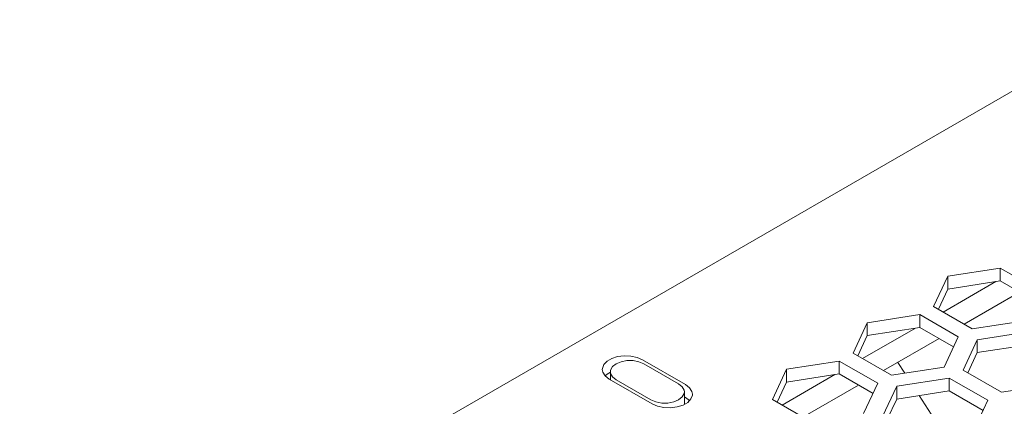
# Model space of a CAD drawing. Header units: millimetres. Extents: x 39 to 399, y 18 to 448.
# Tile 11 of 26: x 40 to 90, y 428 to 448. Entities that reach past the tile are written whole.
import ezdxf

# ---------------------------------------------------------------- set-up
doc = ezdxf.new("R2010")
doc.units = ezdxf.units.MM
doc.header["$LTSCALE"] = 2
doc.layers.get('0').update_dxf_attribs({"lineweight": 9})

msp = doc.modelspace()

# ---------------------------------------------------------------- linework, layer by layer
at = {"color": 3, "linetype": 'Continuous'}
for p, q in [((97.172, 447.86), (40.321, 415.037)), ((87.576, 434.784), (90.253, 435.198)), ((90.253, 435.198), (92.213, 434.067)), ((86.859, 433.239), (87.576, 434.784)), ((88.404, 432.346), (91.233, 433.979)), ((88.818, 432.107), (86.859, 433.239)), ((83.475, 432.416), (86.152, 432.83)), ((86.152, 432.83), (88.111, 431.699)), ((82.758, 430.871), (83.475, 432.416)), ((91.495, 432.521), (88.818, 432.107)), ((88.111, 431.699), (87.394, 430.154)), ((89.077, 431.55), (91.754, 431.964)), ((84.303, 429.978), (87.132, 431.611)), ((88.36, 430.004), (89.077, 431.55)), ((84.717, 429.739), (82.758, 430.871)), ((74.227, 429.264), (72.035, 430.53)), ((79.374, 430.048), (82.051, 430.463)), ((82.051, 430.463), (84.01, 429.331)), ((85.028, 430.397), (85.386, 429.843)), ((70.133, 429.708), (70.338, 429.55)), ((78.656, 428.503), (79.374, 430.048)), ((87.394, 430.154), (84.717, 429.739)), ((90.32, 428.873), (88.36, 430.004)), ((70.338, 429.55), (72.53, 428.284)), ((74.432, 429.106), (74.227, 429.264)), ((80.202, 427.611), (83.03, 429.244)), ((84.01, 429.331), (83.293, 427.786)), ((84.259, 427.636), (84.976, 429.182)), ((84.976, 429.182), (87.653, 429.596)), ((87.653, 429.596), (89.613, 428.465)), ((92.996, 429.287), (90.32, 428.873)), ((86.122, 428.706), (87.425, 426.692)), ((80.616, 427.372), (78.656, 428.503)), ((89.613, 428.465), (88.895, 426.919))]:
    msp.add_line(p, q, dxfattribs=at)
at = {"color": 7, "linetype": 'Continuous'}
for p, q in [((90.253, 435.198), (90.253, 434.545)), ((87.576, 434.784), (87.576, 434.131)), ((87.344, 432.959), (90.032, 434.511)), ((87.576, 434.131), (90.253, 434.545)), ((90.253, 434.545), (91.973, 433.552)), ((87.098, 433.101), (87.576, 434.131)), ((86.152, 432.83), (86.152, 432.177)), ((83.475, 432.416), (83.475, 431.763)), ((83.475, 431.763), (86.152, 432.177)), ((86.152, 432.177), (87.872, 431.184)), ((82.997, 430.733), (83.475, 431.763)), ((83.242, 430.591), (85.931, 432.143)), ((89.077, 431.55), (89.077, 430.896)), ((89.077, 430.896), (91.754, 431.31)), ((88.599, 429.866), (89.077, 430.896)), ((72.106, 430.325), (73.873, 429.305)), ((82.051, 430.463), (82.051, 429.809)), ((70.226, 429.802), (70.135, 429.706)), ((70.398, 429.901), (70.226, 429.802)), ((70.398, 429.515), (70.398, 429.917)), ((79.141, 428.223), (81.83, 429.775)), ((79.374, 430.048), (79.374, 429.395)), ((79.374, 429.395), (82.051, 429.809)), ((82.051, 429.809), (83.771, 428.816)), ((70.507, 429.655), (70.691, 429.509)), ((72.459, 428.488), (70.691, 429.509)), ((78.896, 428.365), (79.374, 429.395)), ((84.976, 429.182), (84.976, 428.529)), ((87.653, 429.596), (87.653, 428.943)), ((74.166, 428.259), (74.166, 428.897)), ((84.976, 428.529), (87.653, 428.943)), ((87.653, 428.943), (89.373, 427.949)), ((72.459, 428.488), (72.712, 428.382)), ((74.227, 428.611), (74.166, 428.646)), ((74.429, 428.455), (74.227, 428.611)), ((84.498, 427.498), (84.976, 428.529))]:
    msp.add_line(p, q, dxfattribs=at)
at = {"color": 3, "linetype": 'Continuous'}
for points in [[(72.035, 430.53), (71.761, 430.648), (71.441, 430.717), (71.101, 430.731), (70.767, 430.689), (70.467, 430.594), (70.226, 430.455), (70.062, 430.282), (69.989, 430.089), (69.986, 430.04)], [(69.986, 430.04), (70.014, 429.892), (70.133, 429.708)], [(72.53, 428.284), (72.803, 428.166), (73.123, 428.097), (73.464, 428.083), (73.798, 428.125), (74.097, 428.22), (74.339, 428.359), (74.503, 428.532), (74.575, 428.725), (74.578, 428.774)], [(74.578, 428.774), (74.551, 428.921), (74.432, 429.106)]]:
    msp.add_lwpolyline(points, dxfattribs=at)
at = {"color": 7, "linetype": 'Continuous'}
for points in [[(72.106, 430.325), (71.852, 430.432), (71.555, 430.487), (71.242, 430.487), (70.944, 430.432), (70.691, 430.325), (70.508, 430.18), (70.411, 430.007), (70.399, 429.917)], [(70.399, 429.917), (70.411, 429.827), (70.507, 429.655)], [(74.166, 428.897), (74.154, 428.987), (74.057, 429.159), (73.873, 429.305)], [(72.712, 428.382), (73.01, 428.326), (73.322, 428.326), (73.621, 428.382), (73.873, 428.488), (74.057, 428.634), (74.154, 428.806), (74.166, 428.897)]]:
    msp.add_lwpolyline(points, dxfattribs=at)

doc.saveas('drawing.dxf')
